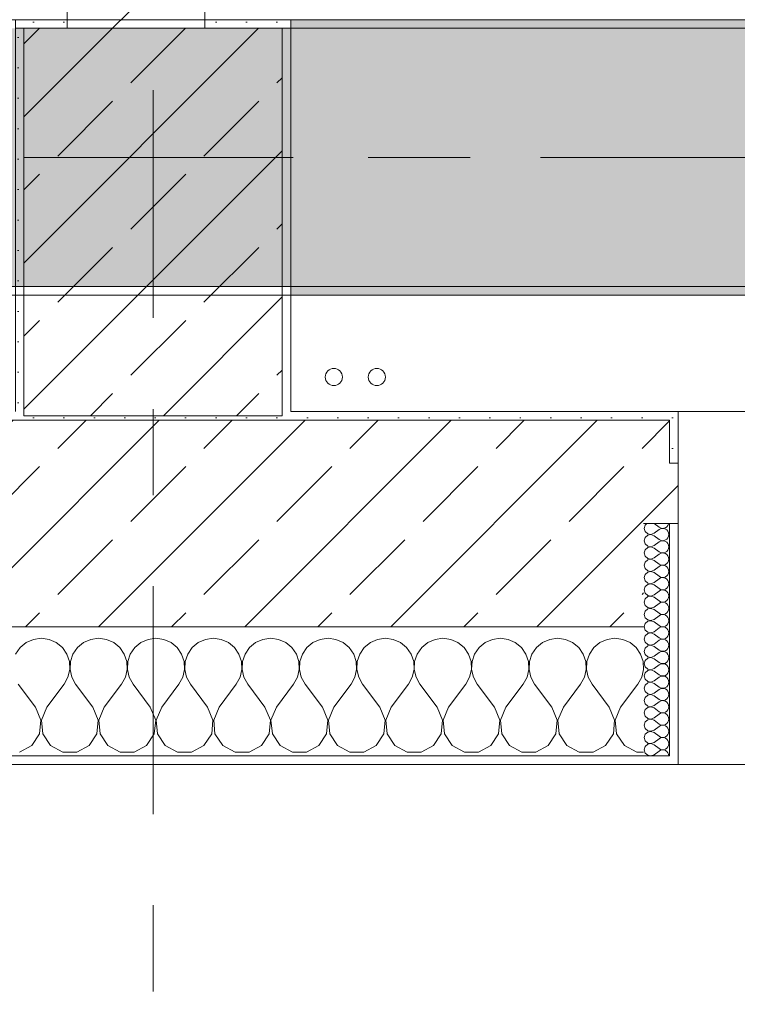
# Model space of a CAD drawing. Header units: metres. Extents: x -3.6 to 84.5, y -11 to 16.8.
# Tile 64 of 229: x 22 to 22.8, y -0.4 to 0.7. Entities that reach past the tile are written whole.
import ezdxf

# ---------------------------------------------------------------- set-up
doc = ezdxf.new("R2010")
doc.units = ezdxf.units.M
doc.header["$MEASUREMENT"] = 0
for name, pattern in [('Achse', [0.2, 0.1, -0.05, 0, -0.05]), ('Strichlinie doppelt', [0.546806, 0.264583, -0.105833, 0.070556, -0.105833]), ('Wipeout_Contour', [1, 0, -1])]:
    doc.linetypes.add(name, pattern=pattern)
for name, color, linetype in [('451 - Universal.Achsen Raster', 7, 'Continuous'), ('604 - Struktur.Wand Aussen', 7, 'Continuous'), ('605 - Struktur.Wand Innen', 7, 'Continuous'), ('607 - Struktur.Stütze', 7, 'Continuous'), ('608 - Struktur.Träger', 7, 'Continuous'), ('801 - HKLSE.Heizung_ Klima_ Lüftung', 7, 'Continuous')]:
    doc.layers.add(name, color=color, linetype=linetype)
pattern_1 = [(45, (0, 0), (-0.08485281, 0.08485281), []), (45, (-0.04243, 0.04243), (-0.08485281, 0.08485281), [0.09, -0.03])]
pattern_2 = [(45, (0, 0), (-0.01767767, 0.01767767), [0, -0.025])]
pattern_3 = [(0, (0, 0), (0, 0.08660254), [0, -0.05]), (0, (0.025, 0.0433), (0, 0.08660254), [0, -0.05])]

# ---------------------------------------------------------------- blocks, each defined once
blk = doc.blocks.new('*X71')
at = {"layer": '604 - Struktur.Wand Aussen', "color": 7, "linetype": 'Continuous', "lineweight": 5}
for p, q in [((21.9909, -0.0096), (21.9825, -0.0133)), ((22, -0.0083), (21.9909, -0.0096)), ((22.0091, -0.0096), (22, -0.0083)), ((22.0175, -0.0133), (22.0091, -0.0096)), ((22.0576, -0.0096), (22.0491, -0.0133)), ((22.0667, -0.0083), (22.0576, -0.0096)), ((22.0758, -0.0096), (22.0667, -0.0083)), ((22.0842, -0.0133), (22.0758, -0.0096)), ((22.1242, -0.0096), (22.1158, -0.0133)), ((22.1333, -0.0083), (22.1242, -0.0096)), ((22.1424, -0.0096), (22.1333, -0.0083)), ((22.1509, -0.0133), (22.1424, -0.0096)), ((22.1909, -0.0096), (22.1825, -0.0133)), ((22.2, -0.0083), (22.1909, -0.0096)), ((22.2091, -0.0096), (22.2, -0.0083)), ((22.2175, -0.0133), (22.2091, -0.0096)), ((22.2576, -0.0096), (22.2491, -0.0133)), ((22.2667, -0.0083), (22.2576, -0.0096)), ((22.2758, -0.0096), (22.2667, -0.0083)), ((22.2842, -0.0133), (22.2758, -0.0096)), ((22.3242, -0.0096), (22.3158, -0.0133)), ((22.3333, -0.0083), (22.3242, -0.0096)), ((22.3424, -0.0096), (22.3333, -0.0083)), ((22.3509, -0.0133), (22.3424, -0.0096)), ((22.3909, -0.0096), (22.3825, -0.0133)), ((22.4, -0.0083), (22.3909, -0.0096)), ((22.4091, -0.0096), (22.4, -0.0083)), ((22.4175, -0.0133), (22.4091, -0.0096)), ((22.4576, -0.0096), (22.4491, -0.0133)), ((22.4667, -0.0083), (22.4576, -0.0096)), ((22.4758, -0.0096), (22.4667, -0.0083)), ((22.4842, -0.0133), (22.4758, -0.0096)), ((22.5242, -0.0096), (22.5158, -0.0133)), ((22.5333, -0.0083), (22.5242, -0.0096)), ((22.5424, -0.0096), (22.5333, -0.0083)), ((22.5509, -0.0133), (22.5424, -0.0096)), ((22.5909, -0.0096), (22.5825, -0.0133)), ((22.6, -0.0083), (22.5909, -0.0096)), ((22.6091, -0.0096), (22.6, -0.0083)), ((22.6175, -0.0133), (22.6091, -0.0096)), ((22.6576, -0.0096), (22.6491, -0.0133)), ((22.6667, -0.0083), (22.6576, -0.0096)), ((22.6758, -0.0096), (22.6667, -0.0083)), ((22.6842, -0.0133), (22.6758, -0.0096)), ((21.9754, -0.0192), (21.9702, -0.0268)), ((21.9825, -0.0133), (21.9754, -0.0192)), ((22.0246, -0.0192), (22.0175, -0.0133)), ((22.0298, -0.0268), (22.0246, -0.0192)), ((22.0421, -0.0192), (22.0369, -0.0268)), ((22.0491, -0.0133), (22.0421, -0.0192)), ((22.0913, -0.0192), (22.0842, -0.0133)), ((22.0965, -0.0268), (22.0913, -0.0192)), ((22.1087, -0.0192), (22.1035, -0.0268)), ((22.1158, -0.0133), (22.1087, -0.0192)), ((22.1579, -0.0192), (22.1509, -0.0133)), ((22.1631, -0.0268), (22.1579, -0.0192)), ((22.1754, -0.0192), (22.1702, -0.0268)), ((22.1825, -0.0133), (22.1754, -0.0192)), ((22.2246, -0.0192), (22.2175, -0.0133)), ((22.2298, -0.0268), (22.2246, -0.0192)), ((22.2421, -0.0192), (22.2369, -0.0268)), ((22.2491, -0.0133), (22.2421, -0.0192)), ((22.2913, -0.0192), (22.2842, -0.0133)), ((22.2965, -0.0268), (22.2913, -0.0192)), ((22.3087, -0.0192), (22.3035, -0.0268)), ((22.3158, -0.0133), (22.3087, -0.0192)), ((22.3579, -0.0192), (22.3509, -0.0133)), ((22.3631, -0.0268), (22.3579, -0.0192)), ((22.3754, -0.0192), (22.3702, -0.0268)), ((22.3825, -0.0133), (22.3754, -0.0192)), ((22.4246, -0.0192), (22.4175, -0.0133)), ((22.4298, -0.0268), (22.4246, -0.0192)), ((22.4421, -0.0192), (22.4369, -0.0268)), ((22.4491, -0.0133), (22.4421, -0.0192)), ((22.4913, -0.0192), (22.4842, -0.0133)), ((22.4965, -0.0268), (22.4913, -0.0192)), ((22.5087, -0.0192), (22.5035, -0.0268)), ((22.5158, -0.0133), (22.5087, -0.0192)), ((22.5579, -0.0192), (22.5509, -0.0133)), ((22.5631, -0.0268), (22.5579, -0.0192)), ((22.5754, -0.0192), (22.5702, -0.0268)), ((22.5825, -0.0133), (22.5754, -0.0192)), ((22.6246, -0.0192), (22.6175, -0.0133)), ((22.6298, -0.0268), (22.6246, -0.0192)), ((22.6421, -0.0192), (22.6369, -0.0268)), ((22.6491, -0.0133), (22.6421, -0.0192)), ((22.6913, -0.0192), (22.6842, -0.0133)), ((22.6965, -0.0268), (22.6913, -0.0192)), ((22.0328, -0.0355), (22.0298, -0.0268)), ((22.0369, -0.0268), (22.0339, -0.0355)), ((22.0994, -0.0355), (22.0965, -0.0268)), ((22.1035, -0.0268), (22.1006, -0.0355)), ((22.1661, -0.0355), (22.1631, -0.0268)), ((22.1702, -0.0268), (22.1672, -0.0355)), ((22.2328, -0.0355), (22.2298, -0.0268)), ((22.2369, -0.0268), (22.2339, -0.0355)), ((22.2994, -0.0355), (22.2965, -0.0268)), ((22.3035, -0.0268), (22.3006, -0.0355)), ((22.3661, -0.0355), (22.3631, -0.0268)), ((22.3702, -0.0268), (22.3672, -0.0355)), ((22.4328, -0.0355), (22.4298, -0.0268)), ((22.4369, -0.0268), (22.4339, -0.0355)), ((22.4994, -0.0355), (22.4965, -0.0268)), ((22.5035, -0.0268), (22.5006, -0.0355)), ((22.5661, -0.0355), (22.5631, -0.0268)), ((22.5702, -0.0268), (22.5672, -0.0355)), ((22.6328, -0.0355), (22.6298, -0.0268)), ((22.6369, -0.0268), (22.6339, -0.0355)), ((22.6994, -0.0355), (22.6965, -0.0268)), ((22.0311, -0.0536), (22.0332, -0.0447)), ((22.0332, -0.0447), (22.0328, -0.0355)), ((22.0339, -0.0355), (22.0335, -0.0447)), ((22.0335, -0.0447), (22.0355, -0.0536)), ((22.0978, -0.0536), (22.0999, -0.0447)), ((22.0999, -0.0447), (22.0994, -0.0355)), ((22.1006, -0.0355), (22.1001, -0.0447)), ((22.1001, -0.0447), (22.1022, -0.0536)), ((22.1645, -0.0536), (22.1665, -0.0447)), ((22.1665, -0.0447), (22.1661, -0.0355)), ((22.1672, -0.0355), (22.1668, -0.0447)), ((22.1668, -0.0447), (22.1689, -0.0536)), ((22.2311, -0.0536), (22.2332, -0.0447)), ((22.2332, -0.0447), (22.2328, -0.0355)), ((22.2339, -0.0355), (22.2335, -0.0447)), ((22.2335, -0.0447), (22.2355, -0.0536)), ((22.2978, -0.0536), (22.2999, -0.0447)), ((22.2999, -0.0447), (22.2994, -0.0355)), ((22.3006, -0.0355), (22.3001, -0.0447)), ((22.3001, -0.0447), (22.3022, -0.0536)), ((22.3645, -0.0536), (22.3665, -0.0447)), ((22.3665, -0.0447), (22.3661, -0.0355)), ((22.3672, -0.0355), (22.3668, -0.0447)), ((22.3668, -0.0447), (22.3689, -0.0536)), ((22.4311, -0.0536), (22.4332, -0.0447)), ((22.4332, -0.0447), (22.4328, -0.0355)), ((22.4339, -0.0355), (22.4335, -0.0447)), ((22.4335, -0.0447), (22.4355, -0.0536)), ((22.4978, -0.0536), (22.4999, -0.0447)), ((22.4999, -0.0447), (22.4994, -0.0355)), ((22.5006, -0.0355), (22.5001, -0.0447)), ((22.5001, -0.0447), (22.5022, -0.0536)), ((22.5645, -0.0536), (22.5665, -0.0447)), ((22.5665, -0.0447), (22.5661, -0.0355)), ((22.5672, -0.0355), (22.5668, -0.0447)), ((22.5668, -0.0447), (22.5689, -0.0536)), ((22.6311, -0.0536), (22.6332, -0.0447)), ((22.6332, -0.0447), (22.6328, -0.0355)), ((22.6339, -0.0355), (22.6335, -0.0447)), ((22.6335, -0.0447), (22.6355, -0.0536)), ((22.6978, -0.0536), (22.6999, -0.0447)), ((22.6999, -0.0447), (22.6994, -0.0355)), ((22.0267, -0.0617), (22.0311, -0.0536)), ((22.0355, -0.0536), (22.04, -0.0617)), ((22.0933, -0.0617), (22.0978, -0.0536)), ((22.1022, -0.0536), (22.1067, -0.0617)), ((22.16, -0.0617), (22.1645, -0.0536)), ((22.1689, -0.0536), (22.1733, -0.0617)), ((22.2267, -0.0617), (22.2311, -0.0536)), ((22.2355, -0.0536), (22.24, -0.0617)), ((22.2933, -0.0617), (22.2978, -0.0536)), ((22.3022, -0.0536), (22.3067, -0.0617)), ((22.36, -0.0617), (22.3645, -0.0536)), ((22.3689, -0.0536), (22.3733, -0.0617)), ((22.4267, -0.0617), (22.4311, -0.0536)), ((22.4355, -0.0536), (22.44, -0.0617)), ((22.4933, -0.0617), (22.4978, -0.0536)), ((22.5022, -0.0536), (22.5067, -0.0617)), ((22.56, -0.0617), (22.5645, -0.0536)), ((22.5689, -0.0536), (22.5733, -0.0617)), ((22.6267, -0.0617), (22.6311, -0.0536)), ((22.6355, -0.0536), (22.64, -0.0617)), ((22.6933, -0.0617), (22.6978, -0.0536)), ((21.9933, -0.0883), (21.9733, -0.0617)), ((22.0067, -0.0883), (22.0267, -0.0617)), ((22.06, -0.0883), (22.04, -0.0617)), ((22.0733, -0.0883), (22.0933, -0.0617)), ((22.1267, -0.0883), (22.1067, -0.0617)), ((22.14, -0.0883), (22.16, -0.0617)), ((22.1933, -0.0883), (22.1733, -0.0617)), ((22.2067, -0.0883), (22.2267, -0.0617)), ((22.26, -0.0883), (22.24, -0.0617)), ((22.2733, -0.0883), (22.2933, -0.0617)), ((22.3267, -0.0883), (22.3067, -0.0617)), ((22.34, -0.0883), (22.36, -0.0617)), ((22.3933, -0.0883), (22.3733, -0.0617)), ((22.4067, -0.0883), (22.4267, -0.0617)), ((22.46, -0.0883), (22.44, -0.0617)), ((22.4733, -0.0883), (22.4933, -0.0617)), ((22.5267, -0.0883), (22.5067, -0.0617)), ((22.54, -0.0883), (22.56, -0.0617)), ((22.5933, -0.0883), (22.5733, -0.0617)), ((22.6067, -0.0883), (22.6267, -0.0617)), ((22.66, -0.0883), (22.64, -0.0617)), ((22.6733, -0.0883), (22.6933, -0.0617)), ((21.9996, -0.1033), (21.9933, -0.0883)), ((22.0067, -0.0883), (22.0004, -0.1033)), ((22.0663, -0.1033), (22.06, -0.0883)), ((22.0733, -0.0883), (22.067, -0.1033)), ((22.133, -0.1033), (22.1267, -0.0883)), ((22.14, -0.0883), (22.1337, -0.1033)), ((22.1996, -0.1033), (22.1933, -0.0883)), ((22.2067, -0.0883), (22.2004, -0.1033)), ((22.2663, -0.1033), (22.26, -0.0883)), ((22.2733, -0.0883), (22.267, -0.1033)), ((22.333, -0.1033), (22.3267, -0.0883)), ((22.34, -0.0883), (22.3337, -0.1033)), ((22.3996, -0.1033), (22.3933, -0.0883)), ((22.4067, -0.0883), (22.4004, -0.1033)), ((22.4663, -0.1033), (22.46, -0.0883)), ((22.4733, -0.0883), (22.467, -0.1033)), ((22.533, -0.1033), (22.5267, -0.0883)), ((22.54, -0.0883), (22.5337, -0.1033)), ((22.5996, -0.1033), (22.5933, -0.0883)), ((22.6067, -0.0883), (22.6004, -0.1033)), ((22.6663, -0.1033), (22.66, -0.0883)), ((22.6733, -0.0883), (22.667, -0.1033)), ((21.9981, -0.1195), (21.9996, -0.1033)), ((22.0004, -0.1033), (22.0019, -0.1195)), ((22.0648, -0.1195), (22.0663, -0.1033)), ((22.067, -0.1033), (22.0686, -0.1195)), ((22.1314, -0.1195), (22.133, -0.1033)), ((22.1337, -0.1033), (22.1352, -0.1195)), ((22.1981, -0.1195), (22.1996, -0.1033)), ((22.2004, -0.1033), (22.2019, -0.1195)), ((22.2648, -0.1195), (22.2663, -0.1033)), ((22.267, -0.1033), (22.2686, -0.1195)), ((22.3314, -0.1195), (22.333, -0.1033)), ((22.3337, -0.1033), (22.3352, -0.1195)), ((22.3981, -0.1195), (22.3996, -0.1033)), ((22.4004, -0.1033), (22.4019, -0.1195)), ((22.4648, -0.1195), (22.4663, -0.1033)), ((22.467, -0.1033), (22.4686, -0.1195)), ((22.5314, -0.1195), (22.533, -0.1033)), ((22.5337, -0.1033), (22.5352, -0.1195)), ((22.5981, -0.1195), (22.5996, -0.1033)), ((22.6004, -0.1033), (22.6019, -0.1195)), ((22.6648, -0.1195), (22.6663, -0.1033)), ((22.667, -0.1033), (22.6686, -0.1195)), ((21.9891, -0.133), (21.9981, -0.1195)), ((22.0019, -0.1195), (22.0109, -0.133)), ((22.0558, -0.133), (22.0648, -0.1195)), ((22.0686, -0.1195), (22.0776, -0.133)), ((22.1224, -0.133), (22.1314, -0.1195)), ((22.1352, -0.1195), (22.1442, -0.133)), ((22.1891, -0.133), (22.1981, -0.1195)), ((22.2019, -0.1195), (22.2109, -0.133)), ((22.2558, -0.133), (22.2648, -0.1195)), ((22.2686, -0.1195), (22.2776, -0.133)), ((22.3224, -0.133), (22.3314, -0.1195)), ((22.3352, -0.1195), (22.3442, -0.133)), ((22.3891, -0.133), (22.3981, -0.1195)), ((22.4019, -0.1195), (22.4109, -0.133)), ((22.4558, -0.133), (22.4648, -0.1195)), ((22.4686, -0.1195), (22.4776, -0.133)), ((22.5224, -0.133), (22.5314, -0.1195)), ((22.5352, -0.1195), (22.5442, -0.133)), ((22.5891, -0.133), (22.5981, -0.1195)), ((22.6019, -0.1195), (22.6109, -0.133)), ((22.6558, -0.133), (22.6648, -0.1195)), ((22.6686, -0.1195), (22.6776, -0.133)), ((21.9748, -0.1407), (21.9891, -0.133)), ((22.0109, -0.133), (22.0252, -0.1407)), ((22.0415, -0.1407), (22.0558, -0.133)), ((22.0776, -0.133), (22.0919, -0.1407)), ((22.1081, -0.1407), (22.1224, -0.133)), ((22.1442, -0.133), (22.1585, -0.1407)), ((22.1748, -0.1407), (22.1891, -0.133)), ((22.2109, -0.133), (22.2252, -0.1407)), ((22.2415, -0.1407), (22.2558, -0.133)), ((22.2776, -0.133), (22.2919, -0.1407)), ((22.3081, -0.1407), (22.3224, -0.133)), ((22.3442, -0.133), (22.3585, -0.1407)), ((22.3748, -0.1407), (22.3891, -0.133)), ((22.4109, -0.133), (22.4252, -0.1407)), ((22.4415, -0.1407), (22.4558, -0.133)), ((22.4776, -0.133), (22.4919, -0.1407)), ((22.5081, -0.1407), (22.5224, -0.133)), ((22.5442, -0.133), (22.5585, -0.1407)), ((22.5748, -0.1407), (22.5891, -0.133)), ((22.6109, -0.133), (22.6252, -0.1407)), ((22.6415, -0.1407), (22.6558, -0.133)), ((22.6776, -0.133), (22.6919, -0.1407)), ((22.0252, -0.1407), (22.0415, -0.1407)), ((22.0919, -0.1407), (22.1081, -0.1407)), ((22.1585, -0.1407), (22.1748, -0.1407)), ((22.2252, -0.1407), (22.2415, -0.1407)), ((22.2919, -0.1407), (22.3081, -0.1407)), ((22.3585, -0.1407), (22.3748, -0.1407)), ((22.4252, -0.1407), (22.4415, -0.1407)), ((22.4919, -0.1407), (22.5081, -0.1407)), ((22.5585, -0.1407), (22.5748, -0.1407)), ((22.6252, -0.1407), (22.6415, -0.1407)), ((22.6919, -0.1407), (22.7, -0.1407))]:
    blk.add_line(p, q, dxfattribs=at)
blk = doc.blocks.new('*X94')
at = {"layer": '604 - Struktur.Wand Aussen', "color": 7, "linetype": 'Continuous', "lineweight": 5}
for p, q in [((22.7018, 0.123), (22.7007, 0.1193)), ((22.7007, 0.1193), (22.7018, 0.1155)), ((22.7039, 0.125), (22.7018, 0.123)), ((22.7018, 0.1155), (22.7047, 0.1129)), ((22.7121, 0.125), (22.7179, 0.1207)), ((22.7121, 0.1136), (22.7179, 0.1179)), ((22.7179, 0.1207), (22.7196, 0.1198)), ((22.7196, 0.1188), (22.7179, 0.1179)), ((22.7196, 0.1198), (22.7215, 0.1193)), ((22.7215, 0.1193), (22.7196, 0.1188)), ((22.7215, 0.1193), (22.7235, 0.1194)), ((22.7235, 0.1192), (22.7215, 0.1193)), ((22.7235, 0.1194), (22.7253, 0.12)), ((22.7253, 0.1185), (22.7235, 0.1192)), ((22.7253, 0.12), (22.727, 0.1212)), ((22.727, 0.1174), (22.7253, 0.1185)), ((22.727, 0.1212), (22.7282, 0.1227)), ((22.7282, 0.1159), (22.727, 0.1174)), ((22.7282, 0.1227), (22.729, 0.1245)), ((22.729, 0.1141), (22.7282, 0.1159)), ((22.729, 0.1245), (22.7291, 0.125)), ((22.7018, 0.1088), (22.7007, 0.105)), ((22.7007, 0.105), (22.7018, 0.1012)), ((22.7047, 0.1114), (22.7018, 0.1088)), ((22.7047, 0.1129), (22.7085, 0.1122)), ((22.7085, 0.1121), (22.7047, 0.1114)), ((22.7085, 0.1122), (22.7121, 0.1136)), ((22.7121, 0.1107), (22.7085, 0.1121)), ((22.7121, 0.1107), (22.7179, 0.1064)), ((22.7121, 0.0993), (22.7179, 0.1036)), ((22.7179, 0.1064), (22.7196, 0.1055)), ((22.7196, 0.1045), (22.7179, 0.1036)), ((22.7196, 0.1055), (22.7215, 0.105)), ((22.7215, 0.105), (22.7196, 0.1045)), ((22.7215, 0.105), (22.7235, 0.1051)), ((22.7235, 0.1049), (22.7215, 0.105)), ((22.7235, 0.1051), (22.7253, 0.1058)), ((22.7253, 0.1042), (22.7235, 0.1049)), ((22.7253, 0.1058), (22.727, 0.1069)), ((22.727, 0.1031), (22.7253, 0.1042)), ((22.727, 0.1069), (22.7282, 0.1084)), ((22.7282, 0.1016), (22.727, 0.1031)), ((22.7282, 0.1084), (22.729, 0.1102)), ((22.7293, 0.1121), (22.729, 0.1141)), ((22.729, 0.1102), (22.7293, 0.1121)), ((22.7018, 0.0945), (22.7007, 0.0907)), ((22.7018, 0.1012), (22.7047, 0.0986)), ((22.7047, 0.0971), (22.7018, 0.0945)), ((22.7047, 0.0986), (22.7085, 0.0979)), ((22.7085, 0.0978), (22.7047, 0.0971)), ((22.7085, 0.0979), (22.7121, 0.0993)), ((22.7121, 0.0964), (22.7085, 0.0978)), ((22.7121, 0.0964), (22.7179, 0.0921)), ((22.7179, 0.0921), (22.7196, 0.0912)), ((22.7253, 0.0915), (22.727, 0.0926)), ((22.727, 0.0926), (22.7282, 0.0941)), ((22.729, 0.0998), (22.7282, 0.1016)), ((22.7282, 0.0941), (22.729, 0.0959)), ((22.7293, 0.0979), (22.729, 0.0998)), ((22.729, 0.0959), (22.7293, 0.0979)), ((22.7007, 0.0907), (22.7018, 0.087)), ((22.7018, 0.0802), (22.7007, 0.0764)), ((22.7018, 0.087), (22.7047, 0.0843)), ((22.7047, 0.0828), (22.7018, 0.0802)), ((22.7047, 0.0843), (22.7085, 0.0836)), ((22.7085, 0.0835), (22.7047, 0.0828)), ((22.7085, 0.0836), (22.7121, 0.085)), ((22.7121, 0.0821), (22.7085, 0.0835)), ((22.7121, 0.085), (22.7179, 0.0893)), ((22.7121, 0.0821), (22.7179, 0.0779)), ((22.7196, 0.0902), (22.7179, 0.0893)), ((22.7196, 0.0912), (22.7215, 0.0907)), ((22.7215, 0.0907), (22.7196, 0.0902)), ((22.7215, 0.0907), (22.7235, 0.0908)), ((22.7235, 0.0906), (22.7215, 0.0907)), ((22.7235, 0.0908), (22.7253, 0.0915)), ((22.7253, 0.09), (22.7235, 0.0906)), ((22.727, 0.0888), (22.7253, 0.09)), ((22.7282, 0.0873), (22.727, 0.0888)), ((22.729, 0.0855), (22.7282, 0.0873)), ((22.7282, 0.0798), (22.729, 0.0816)), ((22.7293, 0.0836), (22.729, 0.0855)), ((22.729, 0.0816), (22.7293, 0.0836)), ((22.7007, 0.0764), (22.7018, 0.0727)), ((22.7018, 0.0727), (22.7047, 0.07)), ((22.7047, 0.07), (22.7085, 0.0693)), ((22.7085, 0.0693), (22.7047, 0.0685)), ((22.7085, 0.0693), (22.7121, 0.0707)), ((22.7121, 0.0679), (22.7085, 0.0693)), ((22.7121, 0.0707), (22.7179, 0.075)), ((22.7179, 0.0779), (22.7196, 0.0769)), ((22.7196, 0.076), (22.7179, 0.075)), ((22.7196, 0.0769), (22.7215, 0.0765)), ((22.7215, 0.0764), (22.7196, 0.076)), ((22.7215, 0.0765), (22.7235, 0.0766)), ((22.7235, 0.0763), (22.7215, 0.0764)), ((22.7235, 0.0766), (22.7253, 0.0772)), ((22.7253, 0.0757), (22.7235, 0.0763)), ((22.7253, 0.0772), (22.727, 0.0783)), ((22.727, 0.0746), (22.7253, 0.0757)), ((22.727, 0.0783), (22.7282, 0.0798)), ((22.7282, 0.073), (22.727, 0.0746)), ((22.729, 0.0712), (22.7282, 0.073)), ((22.7293, 0.0693), (22.729, 0.0712)), ((22.729, 0.0673), (22.7293, 0.0693)), ((22.7018, 0.0659), (22.7007, 0.0621)), ((22.7007, 0.0621), (22.7018, 0.0584)), ((22.7047, 0.0685), (22.7018, 0.0659)), ((22.7018, 0.0584), (22.7047, 0.0558)), ((22.7121, 0.0679), (22.7179, 0.0636)), ((22.7121, 0.0564), (22.7179, 0.0607)), ((22.7179, 0.0636), (22.7196, 0.0626)), ((22.7196, 0.0617), (22.7179, 0.0607)), ((22.7196, 0.0626), (22.7215, 0.0622)), ((22.7215, 0.0621), (22.7196, 0.0617)), ((22.7215, 0.0622), (22.7235, 0.0623)), ((22.7235, 0.062), (22.7215, 0.0621)), ((22.7235, 0.0623), (22.7253, 0.0629)), ((22.7253, 0.0614), (22.7235, 0.062)), ((22.7253, 0.0629), (22.727, 0.064)), ((22.727, 0.0603), (22.7253, 0.0614)), ((22.727, 0.064), (22.7282, 0.0655)), ((22.7282, 0.0588), (22.727, 0.0603)), ((22.7282, 0.0655), (22.729, 0.0673)), ((22.729, 0.057), (22.7282, 0.0588)), ((22.7018, 0.0516), (22.7007, 0.0479)), ((22.7007, 0.0479), (22.7018, 0.0441)), ((22.7047, 0.0542), (22.7018, 0.0516)), ((22.7047, 0.0558), (22.7085, 0.055)), ((22.7085, 0.055), (22.7047, 0.0542)), ((22.7085, 0.055), (22.7121, 0.0564)), ((22.7121, 0.0536), (22.7085, 0.055)), ((22.7121, 0.0536), (22.7179, 0.0493)), ((22.7121, 0.0421), (22.7179, 0.0464)), ((22.7179, 0.0493), (22.7196, 0.0483)), ((22.7196, 0.0474), (22.7179, 0.0464)), ((22.7196, 0.0483), (22.7215, 0.0479)), ((22.7215, 0.0478), (22.7196, 0.0474)), ((22.7215, 0.0479), (22.7235, 0.048)), ((22.7235, 0.0477), (22.7215, 0.0478)), ((22.7235, 0.048), (22.7253, 0.0486)), ((22.7253, 0.0471), (22.7235, 0.0477)), ((22.7253, 0.0486), (22.727, 0.0497)), ((22.727, 0.046), (22.7253, 0.0471)), ((22.727, 0.0497), (22.7282, 0.0512)), ((22.7282, 0.0445), (22.727, 0.046)), ((22.7282, 0.0512), (22.729, 0.053)), ((22.7293, 0.055), (22.729, 0.057)), ((22.729, 0.053), (22.7293, 0.055)), ((22.7018, 0.0373), (22.7007, 0.0336)), ((22.7018, 0.0441), (22.7047, 0.0415)), ((22.7047, 0.04), (22.7018, 0.0373)), ((22.7047, 0.0415), (22.7085, 0.0407)), ((22.7085, 0.0407), (22.7047, 0.04)), ((22.7085, 0.0407), (22.7121, 0.0421)), ((22.7121, 0.0393), (22.7085, 0.0407)), ((22.7121, 0.0393), (22.7179, 0.035)), ((22.7179, 0.035), (22.7196, 0.034)), ((22.7235, 0.0337), (22.7253, 0.0343)), ((22.7253, 0.0343), (22.727, 0.0354)), ((22.727, 0.0354), (22.7282, 0.037)), ((22.729, 0.0427), (22.7282, 0.0445)), ((22.7282, 0.037), (22.729, 0.0388)), ((22.7293, 0.0407), (22.729, 0.0427)), ((22.729, 0.0388), (22.7293, 0.0407)), ((22.7007, 0.0336), (22.7018, 0.0298)), ((22.7018, 0.023), (22.7007, 0.0193)), ((22.7018, 0.0298), (22.7047, 0.0272)), ((22.7047, 0.0257), (22.7018, 0.023)), ((22.7047, 0.0272), (22.7085, 0.0265)), ((22.7085, 0.0264), (22.7047, 0.0257)), ((22.7085, 0.0265), (22.7121, 0.0279)), ((22.7121, 0.025), (22.7085, 0.0264)), ((22.7121, 0.0279), (22.7179, 0.0321)), ((22.7121, 0.025), (22.7179, 0.0207)), ((22.7196, 0.0331), (22.7179, 0.0321)), ((22.7196, 0.034), (22.7215, 0.0336)), ((22.7215, 0.0335), (22.7196, 0.0331)), ((22.7215, 0.0336), (22.7235, 0.0337)), ((22.7235, 0.0334), (22.7215, 0.0335)), ((22.7253, 0.0328), (22.7235, 0.0334)), ((22.727, 0.0317), (22.7253, 0.0328)), ((22.7282, 0.0302), (22.727, 0.0317)), ((22.729, 0.0284), (22.7282, 0.0302)), ((22.7282, 0.0227), (22.729, 0.0245)), ((22.7293, 0.0264), (22.729, 0.0284)), ((22.729, 0.0245), (22.7293, 0.0264)), ((22.7007, 0.0193), (22.7018, 0.0155)), ((22.7018, 0.0155), (22.7047, 0.0129)), ((22.7047, 0.0129), (22.7085, 0.0122)), ((22.7085, 0.0121), (22.7047, 0.0114)), ((22.7085, 0.0122), (22.7121, 0.0136)), ((22.7121, 0.0107), (22.7085, 0.0121)), ((22.7121, 0.0136), (22.7179, 0.0179)), ((22.7179, 0.0207), (22.7196, 0.0198)), ((22.7196, 0.0188), (22.7179, 0.0179)), ((22.7196, 0.0198), (22.7215, 0.0193)), ((22.7215, 0.0193), (22.7196, 0.0188)), ((22.7215, 0.0193), (22.7235, 0.0194)), ((22.7235, 0.0192), (22.7215, 0.0193)), ((22.7235, 0.0194), (22.7253, 0.02)), ((22.7253, 0.0185), (22.7235, 0.0192)), ((22.7253, 0.02), (22.727, 0.0212)), ((22.727, 0.0174), (22.7253, 0.0185)), ((22.727, 0.0212), (22.7282, 0.0227)), ((22.7282, 0.0159), (22.727, 0.0174)), ((22.729, 0.0141), (22.7282, 0.0159)), ((22.7293, 0.0121), (22.729, 0.0141)), ((22.729, 0.0102), (22.7293, 0.0121)), ((22.7018, 0.0088), (22.7007, 0.005)), ((22.7007, 0.005), (22.7018, 0.0012)), ((22.7047, 0.0114), (22.7018, 0.0088)), ((22.7018, 0.0012), (22.7047, -0.0014)), ((22.7121, 0.0107), (22.7179, 0.0064)), ((22.7121, -0.0007), (22.7179, 0.0036)), ((22.7179, 0.0064), (22.7196, 0.0055)), ((22.7196, 0.0045), (22.7179, 0.0036)), ((22.7196, 0.0055), (22.7215, 0.005)), ((22.7215, 0.005), (22.7196, 0.0045)), ((22.7215, 0.005), (22.7235, 0.0051)), ((22.7235, 0.0049), (22.7215, 0.005)), ((22.7235, 0.0051), (22.7253, 0.0058)), ((22.7253, 0.0042), (22.7235, 0.0049)), ((22.7253, 0.0058), (22.727, 0.0069)), ((22.727, 0.0031), (22.7253, 0.0042)), ((22.727, 0.0069), (22.7282, 0.0084)), ((22.7282, 0.0016), (22.727, 0.0031)), ((22.7282, 0.0084), (22.729, 0.0102)), ((22.729, -0.0002), (22.7282, 0.0016)), ((22.7018, -0.0055), (22.7007, -0.0093)), ((22.7007, -0.0093), (22.7018, -0.013)), ((22.7047, -0.0029), (22.7018, -0.0055)), ((22.7047, -0.0014), (22.7085, -0.0021)), ((22.7085, -0.0022), (22.7047, -0.0029)), ((22.7085, -0.0021), (22.7121, -0.0007)), ((22.7121, -0.0036), (22.7085, -0.0022)), ((22.7121, -0.0036), (22.7179, -0.0079)), ((22.7121, -0.015), (22.7179, -0.0107)), ((22.7179, -0.0079), (22.7196, -0.0088)), ((22.7196, -0.0098), (22.7179, -0.0107)), ((22.7196, -0.0088), (22.7215, -0.0093)), ((22.7215, -0.0093), (22.7196, -0.0098)), ((22.7215, -0.0093), (22.7235, -0.0092)), ((22.7235, -0.0094), (22.7215, -0.0093)), ((22.7235, -0.0092), (22.7253, -0.0085)), ((22.7253, -0.01), (22.7235, -0.0094)), ((22.7253, -0.0085), (22.727, -0.0074)), ((22.727, -0.0112), (22.7253, -0.01)), ((22.727, -0.0074), (22.7282, -0.0059)), ((22.7282, -0.0127), (22.727, -0.0112)), ((22.7282, -0.0059), (22.729, -0.0041)), ((22.7293, -0.0021), (22.729, -0.0002)), ((22.729, -0.0041), (22.7293, -0.0021)), ((22.7018, -0.0198), (22.7007, -0.0236)), ((22.7018, -0.013), (22.7047, -0.0157)), ((22.7047, -0.0172), (22.7018, -0.0198)), ((22.7047, -0.0157), (22.7085, -0.0164)), ((22.7085, -0.0165), (22.7047, -0.0172)), ((22.7085, -0.0164), (22.7121, -0.015)), ((22.7121, -0.0179), (22.7085, -0.0165)), ((22.7121, -0.0179), (22.7179, -0.0221)), ((22.7179, -0.0221), (22.7196, -0.0231)), ((22.7235, -0.0234), (22.7253, -0.0228)), ((22.7253, -0.0228), (22.727, -0.0217)), ((22.727, -0.0217), (22.7282, -0.0202)), ((22.729, -0.0145), (22.7282, -0.0127)), ((22.7282, -0.0202), (22.729, -0.0184)), ((22.7293, -0.0164), (22.729, -0.0145)), ((22.729, -0.0184), (22.7293, -0.0164)), ((22.7007, -0.0236), (22.7018, -0.0273)), ((22.7018, -0.0341), (22.7007, -0.0379)), ((22.7018, -0.0273), (22.7047, -0.03)), ((22.7047, -0.0315), (22.7018, -0.0341)), ((22.7047, -0.03), (22.7085, -0.0307)), ((22.7085, -0.0307), (22.7047, -0.0315)), ((22.7085, -0.0307), (22.7121, -0.0293)), ((22.7121, -0.0321), (22.7085, -0.0307)), ((22.7121, -0.0293), (22.7179, -0.025)), ((22.7121, -0.0321), (22.7179, -0.0364)), ((22.7196, -0.024), (22.7179, -0.025)), ((22.7196, -0.0231), (22.7215, -0.0235)), ((22.7215, -0.0236), (22.7196, -0.024)), ((22.7215, -0.0235), (22.7235, -0.0234)), ((22.7235, -0.0237), (22.7215, -0.0236)), ((22.7253, -0.0243), (22.7235, -0.0237)), ((22.727, -0.0254), (22.7253, -0.0243)), ((22.7282, -0.027), (22.727, -0.0254)), ((22.729, -0.0288), (22.7282, -0.027)), ((22.7282, -0.0345), (22.729, -0.0327)), ((22.7293, -0.0307), (22.729, -0.0288)), ((22.729, -0.0327), (22.7293, -0.0307)), ((22.7007, -0.0379), (22.7018, -0.0416)), ((22.7018, -0.0416), (22.7047, -0.0442)), ((22.7047, -0.0442), (22.7085, -0.045)), ((22.7085, -0.045), (22.7047, -0.0458)), ((22.7085, -0.045), (22.7121, -0.0436)), ((22.7121, -0.0464), (22.7085, -0.045)), ((22.7121, -0.0436), (22.7179, -0.0393)), ((22.7179, -0.0364), (22.7196, -0.0374)), ((22.7196, -0.0383), (22.7179, -0.0393)), ((22.7196, -0.0374), (22.7215, -0.0378)), ((22.7215, -0.0379), (22.7196, -0.0383)), ((22.7215, -0.0378), (22.7235, -0.0377)), ((22.7235, -0.038), (22.7215, -0.0379)), ((22.7235, -0.0377), (22.7253, -0.0371)), ((22.7253, -0.0386), (22.7235, -0.038)), ((22.7253, -0.0371), (22.727, -0.036)), ((22.727, -0.0397), (22.7253, -0.0386)), ((22.727, -0.036), (22.7282, -0.0345)), ((22.7282, -0.0412), (22.727, -0.0397)), ((22.729, -0.043), (22.7282, -0.0412)), ((22.7293, -0.045), (22.729, -0.043)), ((22.729, -0.047), (22.7293, -0.045)), ((22.7018, -0.0484), (22.7007, -0.0521)), ((22.7007, -0.0521), (22.7018, -0.0559)), ((22.7047, -0.0458), (22.7018, -0.0484)), ((22.7018, -0.0559), (22.7047, -0.0585)), ((22.7121, -0.0464), (22.7179, -0.0507)), ((22.7121, -0.0579), (22.7179, -0.0536)), ((22.7179, -0.0507), (22.7196, -0.0517)), ((22.7196, -0.0526), (22.7179, -0.0536)), ((22.7196, -0.0517), (22.7215, -0.0521)), ((22.7215, -0.0522), (22.7196, -0.0526)), ((22.7215, -0.0521), (22.7235, -0.052)), ((22.7235, -0.0523), (22.7215, -0.0522)), ((22.7235, -0.052), (22.7253, -0.0514)), ((22.7253, -0.0529), (22.7235, -0.0523)), ((22.7253, -0.0514), (22.727, -0.0503)), ((22.727, -0.054), (22.7253, -0.0529)), ((22.727, -0.0503), (22.7282, -0.0488)), ((22.7282, -0.0555), (22.727, -0.054)), ((22.7282, -0.0488), (22.729, -0.047)), ((22.729, -0.0573), (22.7282, -0.0555)), ((22.7018, -0.0627), (22.7007, -0.0664)), ((22.7007, -0.0664), (22.7018, -0.0702)), ((22.7047, -0.06), (22.7018, -0.0627)), ((22.7047, -0.0585), (22.7085, -0.0593)), ((22.7085, -0.0593), (22.7047, -0.06)), ((22.7085, -0.0593), (22.7121, -0.0579)), ((22.7121, -0.0607), (22.7085, -0.0593)), ((22.7121, -0.0607), (22.7179, -0.065)), ((22.7121, -0.0721), (22.7179, -0.0679)), ((22.7179, -0.065), (22.7196, -0.066)), ((22.7196, -0.0669), (22.7179, -0.0679)), ((22.7196, -0.066), (22.7215, -0.0664)), ((22.7215, -0.0665), (22.7196, -0.0669)), ((22.7215, -0.0664), (22.7235, -0.0663)), ((22.7235, -0.0666), (22.7215, -0.0665)), ((22.7235, -0.0663), (22.7253, -0.0657)), ((22.7253, -0.0672), (22.7235, -0.0666)), ((22.7253, -0.0657), (22.727, -0.0646)), ((22.727, -0.0683), (22.7253, -0.0672)), ((22.727, -0.0646), (22.7282, -0.063)), ((22.7282, -0.0698), (22.727, -0.0683)), ((22.7282, -0.063), (22.729, -0.0612)), ((22.7293, -0.0593), (22.729, -0.0573)), ((22.729, -0.0612), (22.7293, -0.0593)), ((22.7018, -0.077), (22.7007, -0.0807)), ((22.7018, -0.0702), (22.7047, -0.0728)), ((22.7047, -0.0743), (22.7018, -0.077)), ((22.7047, -0.0728), (22.7085, -0.0735)), ((22.7085, -0.0736), (22.7047, -0.0743)), ((22.7085, -0.0735), (22.7121, -0.0721)), ((22.7121, -0.075), (22.7085, -0.0736)), ((22.7121, -0.075), (22.7179, -0.0793)), ((22.7179, -0.0793), (22.7196, -0.0802)), ((22.7235, -0.0806), (22.7253, -0.08)), ((22.7253, -0.08), (22.727, -0.0788)), ((22.727, -0.0788), (22.7282, -0.0773)), ((22.729, -0.0716), (22.7282, -0.0698)), ((22.7282, -0.0773), (22.729, -0.0755)), ((22.7293, -0.0736), (22.729, -0.0716)), ((22.729, -0.0755), (22.7293, -0.0736)), ((22.7007, -0.0807), (22.7018, -0.0845)), ((22.7018, -0.0912), (22.7007, -0.095)), ((22.7018, -0.0845), (22.7047, -0.0871)), ((22.7047, -0.0886), (22.7018, -0.0912)), ((22.7047, -0.0871), (22.7085, -0.0878)), ((22.7085, -0.0879), (22.7047, -0.0886)), ((22.7085, -0.0878), (22.7121, -0.0864)), ((22.7121, -0.0893), (22.7085, -0.0879)), ((22.7121, -0.0864), (22.7179, -0.0821)), ((22.7121, -0.0893), (22.7179, -0.0936)), ((22.7196, -0.0812), (22.7179, -0.0821)), ((22.7196, -0.0802), (22.7215, -0.0807)), ((22.7215, -0.0807), (22.7196, -0.0812)), ((22.7215, -0.0807), (22.7235, -0.0806)), ((22.7235, -0.0808), (22.7215, -0.0807)), ((22.7253, -0.0815), (22.7235, -0.0808)), ((22.727, -0.0826), (22.7253, -0.0815)), ((22.7282, -0.0841), (22.727, -0.0826)), ((22.729, -0.0859), (22.7282, -0.0841)), ((22.7282, -0.0916), (22.729, -0.0898)), ((22.7293, -0.0879), (22.729, -0.0859)), ((22.729, -0.0898), (22.7293, -0.0879)), ((22.7007, -0.095), (22.7018, -0.0988)), ((22.7018, -0.0988), (22.7047, -0.1014)), ((22.7047, -0.1029), (22.7018, -0.1055)), ((22.7047, -0.1014), (22.7085, -0.1021)), ((22.7085, -0.1022), (22.7047, -0.1029)), ((22.7085, -0.1021), (22.7121, -0.1007)), ((22.7121, -0.1036), (22.7085, -0.1022)), ((22.7121, -0.1007), (22.7179, -0.0964)), ((22.7179, -0.0936), (22.7196, -0.0945)), ((22.7196, -0.0955), (22.7179, -0.0964)), ((22.7196, -0.0945), (22.7215, -0.095)), ((22.7215, -0.095), (22.7196, -0.0955)), ((22.7215, -0.095), (22.7235, -0.0949)), ((22.7235, -0.0951), (22.7215, -0.095)), ((22.7235, -0.0949), (22.7253, -0.0942)), ((22.7253, -0.0958), (22.7235, -0.0951)), ((22.7253, -0.0942), (22.727, -0.0931)), ((22.727, -0.0969), (22.7253, -0.0958)), ((22.727, -0.0931), (22.7282, -0.0916)), ((22.7282, -0.0984), (22.727, -0.0969)), ((22.729, -0.1002), (22.7282, -0.0984)), ((22.7293, -0.1021), (22.729, -0.1002)), ((22.729, -0.1041), (22.7293, -0.1021)), ((22.7018, -0.1055), (22.7007, -0.1093)), ((22.7007, -0.1093), (22.7018, -0.113)), ((22.7018, -0.113), (22.7047, -0.1157)), ((22.7121, -0.1036), (22.7179, -0.1079)), ((22.7121, -0.115), (22.7179, -0.1107)), ((22.7179, -0.1079), (22.7196, -0.1088)), ((22.7196, -0.1098), (22.7179, -0.1107)), ((22.7196, -0.1088), (22.7215, -0.1093)), ((22.7215, -0.1093), (22.7196, -0.1098)), ((22.7215, -0.1093), (22.7235, -0.1092)), ((22.7235, -0.1094), (22.7215, -0.1093)), ((22.7235, -0.1092), (22.7253, -0.1085)), ((22.7253, -0.11), (22.7235, -0.1094)), ((22.7253, -0.1085), (22.727, -0.1074)), ((22.727, -0.1112), (22.7253, -0.11)), ((22.727, -0.1074), (22.7282, -0.1059)), ((22.7282, -0.1127), (22.727, -0.1112)), ((22.7282, -0.1059), (22.729, -0.1041)), ((22.729, -0.1145), (22.7282, -0.1127)), ((22.7018, -0.1198), (22.7007, -0.1236)), ((22.7007, -0.1236), (22.7018, -0.1273)), ((22.7047, -0.1172), (22.7018, -0.1198)), ((22.7047, -0.1157), (22.7085, -0.1164)), ((22.7085, -0.1165), (22.7047, -0.1172)), ((22.7085, -0.1164), (22.7121, -0.115)), ((22.7121, -0.1179), (22.7085, -0.1165)), ((22.7121, -0.1179), (22.7179, -0.1221)), ((22.7121, -0.1293), (22.7179, -0.125)), ((22.7179, -0.1221), (22.7196, -0.1231)), ((22.7196, -0.124), (22.7179, -0.125)), ((22.7196, -0.1231), (22.7215, -0.1235)), ((22.7215, -0.1236), (22.7196, -0.124)), ((22.7215, -0.1235), (22.7235, -0.1234)), ((22.7235, -0.1237), (22.7215, -0.1236)), ((22.7235, -0.1234), (22.7253, -0.1228)), ((22.7253, -0.1243), (22.7235, -0.1237)), ((22.7253, -0.1228), (22.727, -0.1217)), ((22.727, -0.1254), (22.7253, -0.1243)), ((22.727, -0.1217), (22.7282, -0.1202)), ((22.7282, -0.127), (22.727, -0.1254)), ((22.7282, -0.1202), (22.729, -0.1184)), ((22.7293, -0.1164), (22.729, -0.1145)), ((22.729, -0.1184), (22.7293, -0.1164)), ((22.7018, -0.1341), (22.7007, -0.1379)), ((22.7018, -0.1273), (22.7047, -0.13)), ((22.7047, -0.1315), (22.7018, -0.1341)), ((22.7047, -0.13), (22.7085, -0.1307)), ((22.7085, -0.1307), (22.7047, -0.1315)), ((22.7085, -0.1307), (22.7121, -0.1293)), ((22.7121, -0.1321), (22.7085, -0.1307)), ((22.7121, -0.1321), (22.7179, -0.1364)), ((22.7179, -0.1364), (22.7196, -0.1374)), ((22.7235, -0.1377), (22.7253, -0.1371)), ((22.7253, -0.1371), (22.727, -0.136)), ((22.727, -0.136), (22.7282, -0.1345)), ((22.729, -0.1288), (22.7282, -0.127)), ((22.7282, -0.1345), (22.729, -0.1327)), ((22.7293, -0.1307), (22.729, -0.1288)), ((22.729, -0.1327), (22.7293, -0.1307)), ((22.7007, -0.1379), (22.7018, -0.1416)), ((22.7018, -0.1416), (22.7047, -0.1442)), ((22.7047, -0.1442), (22.7085, -0.145)), ((22.7085, -0.145), (22.7121, -0.1436)), ((22.7121, -0.1436), (22.7179, -0.1393)), ((22.7196, -0.1383), (22.7179, -0.1393)), ((22.7196, -0.1374), (22.7215, -0.1378)), ((22.7215, -0.1379), (22.7196, -0.1383)), ((22.7215, -0.1378), (22.7235, -0.1377)), ((22.7235, -0.138), (22.7215, -0.1379)), ((22.7253, -0.1386), (22.7235, -0.138)), ((22.727, -0.1397), (22.7253, -0.1386)), ((22.7282, -0.1412), (22.727, -0.1397)), ((22.729, -0.143), (22.7282, -0.1412)), ((22.7293, -0.145), (22.729, -0.143))]:
    blk.add_line(p, q, dxfattribs=at)

msp = doc.modelspace()

# ---------------------------------------------------------------- hatches: boundary and pattern name
at = {"layer": '604 - Struktur.Wand Aussen', "linetype": 'Continuous', "lineweight": 0, "true_color": 0x000000}
h = msp.add_hatch(dxfattribs=at)
h.set_pattern_fill('Gips_0001', color=18, style=0, pattern_type=2)
h.set_pattern_definition(pattern_2)
h.paths.add_polyline_path([(22.29, 0.255), (22.29, 0.245), (22.73, 0.245), (22.73, 0.255)])
h = msp.add_hatch(dxfattribs=at)
h.set_pattern_fill('Gips_0001', color=18, style=0, pattern_type=2)
h.set_pattern_definition(pattern_2)
h.paths.add_polyline_path([(22.73, 0.255), (22.73, 0.195), (22.74, 0.195), (22.74, 0.255)])
h = msp.add_hatch(dxfattribs=at)
h.set_pattern_fill('Beton__Stahlbeton_0001', color=18, style=0, pattern_type=2)
h.set_pattern_definition(pattern_1)
h.paths.add_polyline_path([(21.52, 0.125), (21.53, 0.125), (21.56, 0.125), (21.56, 0.005), (22.7, 0.005), (22.7, 0.125), (22.73, 0.125), (22.74, 0.125), (22.74, 0.195), (22.73, 0.195), (22.73, 0.245), (21.53, 0.245), (21.53, 0.195), (21.52, 0.195)])
h = msp.add_hatch(dxfattribs=at)
h.set_pattern_fill('Verputz_0001', color=18, style=0, pattern_type=2)
h.set_pattern_definition(pattern_3)
h.paths.add_polyline_path([(22.73, -0.155), (22.74, -0.155), (22.74, 0.125), (22.73, 0.125)])
h = msp.add_hatch(dxfattribs=at)
h.set_pattern_fill('Verputz_0001', color=18, style=0, pattern_type=2)
h.set_pattern_definition(pattern_3)
h.paths.add_polyline_path([(21.53, -0.155), (22.73, -0.155), (22.73, -0.145), (21.53, -0.145)])
at = {"layer": '607 - Struktur.Stütze', "linetype": 'Continuous', "lineweight": 0, "true_color": 0x000000}
h = msp.add_hatch(dxfattribs=at)
h.set_pattern_fill('Gips_0001', color=18, style=0, pattern_type=2)
h.set_pattern_definition(pattern_2)
h.paths.add_polyline_path([(21.97, 0.71), (21.97, 0.255), (21.98, 0.255), (21.98, 0.7), (22.03, 0.7), (22.03, 0.71)])
h = msp.add_hatch(dxfattribs=at)
h.set_pattern_fill('Gips_0001', color=18, style=0, pattern_type=2)
h.set_pattern_definition(pattern_2)
h.paths.add_polyline_path([(22.19, 0.7), (22.28, 0.7), (22.28, 0.255), (22.29, 0.255), (22.29, 0.71), (22.19, 0.71)])
h = msp.add_hatch(dxfattribs=at)
h.set_pattern_fill('Beton__Stahlbeton_0001', color=18, style=0, pattern_type=2)
h.set_pattern_definition(pattern_1)
h.paths.add_polyline_path([(21.98, 0.25), (22.28, 0.25), (22.28, 0.7), (21.98, 0.7)])
h = msp.add_hatch(dxfattribs=at)
h.set_pattern_fill('Gips_0001', color=18, style=0, pattern_type=2)
h.set_pattern_definition(pattern_2)
h.paths.add_polyline_path([(21.97, 0.255), (21.97, 0.245), (22.29, 0.245), (22.29, 0.255), (22.28, 0.255), (22.28, 0.25), (21.98, 0.25), (21.98, 0.255)])
at = {"layer": '608 - Struktur.Träger', "linetype": 'Continuous', "lineweight": 0, "true_color": 0x000000}
h = msp.add_hatch(dxfattribs=at)
h.set_pattern_fill('Gips_0001', color=18, style=0, pattern_type=2)
h.set_pattern_definition(pattern_2)
h.paths.add_polyline_path([(25.57, 0.71), (22.29, 0.71), (22.29, 0.7), (25.57, 0.7)])
h = msp.add_hatch(dxfattribs=at)
h.set_pattern_fill('Gips_0001', color=18, style=0, pattern_type=2)
h.set_pattern_definition(pattern_2)
h.paths.add_polyline_path([(25.57, 0.4), (22.29, 0.4), (22.29, 0.39), (25.57, 0.39)])

# ---------------------------------------------------------------- linework, layer by layer
at = {"layer": '451 - Universal.Achsen Raster', "color": 160, "linetype": 'Strichlinie doppelt', "lineweight": 9, "true_color": 0x3232ff}
msp.add_line((64.935, 0.55), (-3.175, 0.55), dxfattribs=at)
at = {"layer": '604 - Struktur.Wand Aussen', "color": 7, "linetype": 'Continuous', "lineweight": 5}
for p, q in [((22.73, 0.255), (22.74, 0.255)), ((22.74, 0.245), (22.74, 0.255)), ((22.74, 0.195), (22.74, 0.245)), ((22.73, 0.195), (22.74, 0.195)), ((22.7, 0.125), (22.73, 0.125)), ((22.73, 0.125), (22.73, -0.145)), ((22.73, 0.125), (22.74, 0.125)), ((22.73, -0.145), (22.73, 0.125)), ((22.74, 0.005), (22.74, 0.125)), ((22.74, -0.005), (22.74, 0.005)), ((22.74, -0.145), (22.74, -0.005)), ((21.56, -0.145), (22.7, -0.145)), ((22.7, -0.145), (22.73, -0.145)), ((22.74, -0.155), (22.74, -0.145)), ((22.73, -0.155), (22.74, -0.155))]:
    msp.add_line(p, q, dxfattribs=at)
at = {"layer": '604 - Struktur.Wand Aussen', "color": 7, "linetype": 'Continuous', "lineweight": 13}
for p, q in [((25.14, 0.255), (22.74, 0.255)), ((22.73, 0.245), (21.53, 0.245)), ((22.73, 0.245), (22.73, 0.195)), ((22.74, 0.125), (22.74, 0.195)), ((21.56, 0.005), (22.7, 0.005)), ((22.74, -0.155), (25.14, -0.155))]:
    msp.add_line(p, q, dxfattribs=at)
at = {"layer": '604 - Struktur.Wand Aussen', "color": 7, "linetype": 'Continuous', "lineweight": 5, "flags": 128}
for points in [[(22.73, 0.255), (22.29, 0.255)], [(21.53, -0.155), (22.73, -0.155)]]:
    msp.add_lwpolyline(points, dxfattribs=at)
at = {"layer": '607 - Struktur.Stütze', "color": 7, "linetype": 'Continuous', "lineweight": 5, "flags": 128}
for points in [[(22.03, 0.71), (21.97, 0.71), (21.97, 0.255)], [(22.29, 0.255), (22.29, 0.71), (22.19, 0.71)]]:
    msp.add_lwpolyline(points, dxfattribs=at)
at = {"layer": '607 - Struktur.Stütze', "color": 7, "linetype": 'Continuous', "lineweight": 13, "flags": 128}
msp.add_lwpolyline([(21.98, 0.25), (22.28, 0.25), (22.28, 0.7), (21.98, 0.7)], close=True, dxfattribs=at)
at = {"layer": '608 - Struktur.Träger', "color": 7, "linetype": 'Continuous', "lineweight": 5}
for p, q in [((22.29, 0.71), (22.29, 0.7)), ((25.57, 0.71), (22.29, 0.71)), ((22.29, 0.4), (22.29, 0.39)), ((25.57, 0.39), (22.29, 0.39))]:
    msp.add_line(p, q, dxfattribs=at)
at = {"layer": '608 - Struktur.Träger', "color": 7, "linetype": 'Continuous', "lineweight": 13}
for p, q in [((25.57, 0.7), (22.29, 0.7)), ((0.38, 0.39), (61.88, 0.39))]:
    msp.add_line(p, q, dxfattribs=at)
at = {"layer": '608 - Struktur.Träger', "color": 7, "linetype": 'Achse', "lineweight": 9}
msp.add_line((0.38, 0.55), (61.88, 0.55), dxfattribs=at)
at = {"layer": '608 - Struktur.Träger', "color": 7, "linetype": 'Continuous', "lineweight": 13, "flags": 128}
msp.add_lwpolyline([(47.49, 0.4), (47.17, 0.4), (43.89, 0.4), (43.57, 0.4), (40.29, 0.4), (39.97, 0.4), (36.69, 0.4), (36.37, 0.4), (33.09, 0.4), (32.77, 0.4), (29.49, 0.4), (29.17, 0.4), (25.89, 0.4), (25.57, 0.4), (22.29, 0.4), (21.97, 0.4), (18.69, 0.4), (18.37, 0.4), (15.09, 0.4), (14.77, 0.4), (11.49, 0.4)], dxfattribs=at)
at = {"layer": '801 - HKLSE.Heizung_ Klima_ Lüftung', "color": 7, "linetype": 'Continuous', "lineweight": 5}
for centre in [(22.34, 0.295), (22.39, 0.295)]:
    msp.add_circle(centre, 0.01, dxfattribs=at)

# ---------------------------------------------------------------- block references
at = {"layer": '604 - Struktur.Wand Aussen', "color": 7, "lineweight": 18}
for name in ['*X94', '*X71']:
    msp.add_blockref(name, (0, 0), dxfattribs=at)

# ---------------------------------------------------------------- next in the draw order: wipeouts: each hides what was drawn before it
at = {"color": 254, "linetype": 'Wipeout_Contour', "lineweight": 0, "ltscale": 89.619632}
msp.add_wipeout([(22.19, 5.1), (22.03, 5.1), (22.03, 0.7), (22.19, 0.7)], dxfattribs=at).dxf.layer = '605 - Struktur.Wand Innen'

# ---------------------------------------------------------------- next in the draw order: hatches: boundary and pattern name
at = {"layer": '605 - Struktur.Wand Innen', "linetype": 'Continuous', "lineweight": 0, "true_color": 0x000000}
h = msp.add_hatch(dxfattribs=at)
h.set_pattern_fill('MW_Ziegel_0001', color=18, style=0, pattern_type=2)
h.set_pattern_definition([(45, (0, 0), (-0.0636396, 0.0636396), [])])
h.paths.add_polyline_path([(22.19, 5.1), (22.03, 5.1), (22.03, 0.7), (22.19, 0.7)])
at = {"layer": '608 - Struktur.Träger', "linetype": 'Continuous', "lineweight": 0, "true_color": 0x000000}
h = msp.add_hatch(dxfattribs=at)
h.set_pattern_fill('Beton__Stahlbeton_0001', color=18, style=0, pattern_type=2)
h.set_pattern_definition(pattern_1)
h.paths.add_polyline_path([(0.69, 0.7), (0.38, 0.7), (0.38, 0.4), (0.69, 0.4), (3.97, 0.4), (4.29, 0.4), (7.57, 0.4), (7.89, 0.4), (11.17, 0.4), (11.49, 0.4), (14.77, 0.4), (15.09, 0.4), (18.37, 0.4), (18.69, 0.4), (21.97, 0.4), (22.29, 0.4), (25.57, 0.4), (25.89, 0.4), (29.17, 0.4), (29.49, 0.4), (32.77, 0.4), (33.09, 0.4), (36.37, 0.4), (36.69, 0.4), (39.97, 0.4), (40.29, 0.4), (43.57, 0.4), (43.89, 0.4), (47.17, 0.4), (47.49, 0.4), (50.77, 0.4), (51.09, 0.4), (54.37, 0.4), (54.69, 0.4), (57.97, 0.4), (58.29, 0.4), (61.57, 0.4), (61.88, 0.4), (61.88, 0.7), (61.57, 0.7), (58.29, 0.7), (57.97, 0.7), (54.69, 0.7), (54.37, 0.7), (51.09, 0.7), (50.77, 0.7), (47.49, 0.7), (47.17, 0.7), (43.89, 0.7), (43.57, 0.7), (40.29, 0.7), (39.9, 0.7), (36.69, 0.7), (36.37, 0.7), (33.09, 0.7), (32.77, 0.7), (29.49, 0.7), (29.17, 0.7), (25.89, 0.7), (25.57, 0.7), (22.29, 0.7), (21.97, 0.7), (18.69, 0.7), (18.37, 0.7), (15.09, 0.7), (14.77, 0.7), (11.49, 0.7), (11.17, 0.7), (7.89, 0.7), (7.57, 0.7), (4.29, 0.7), (3.97, 0.7)])

# ---------------------------------------------------------------- next in the draw order: linework, layer by layer
at = {"layer": '451 - Universal.Achsen Raster', "color": 160, "linetype": 'Strichlinie doppelt', "lineweight": 9, "true_color": 0x3232ff}
msp.add_line((22.13, -10.585), (22.13, 16.355), dxfattribs=at)
at = {"layer": '605 - Struktur.Wand Innen', "color": 7, "linetype": 'Continuous', "lineweight": 18, "flags": 128}
for points in [[(22.03, 5.1), (22.03, 0.7)], [(22.19, 0.7), (22.19, 5.1)]]:
    msp.add_lwpolyline(points, dxfattribs=at)
at = {"layer": '608 - Struktur.Träger', "color": 7, "linetype": 'Continuous', "lineweight": 13}
for p, q in [((0.38, 0.71), (61.88, 0.71)), ((22.29, 0.7), (21.97, 0.7))]:
    msp.add_line(p, q, dxfattribs=at)

doc.saveas('drawing.dxf')
